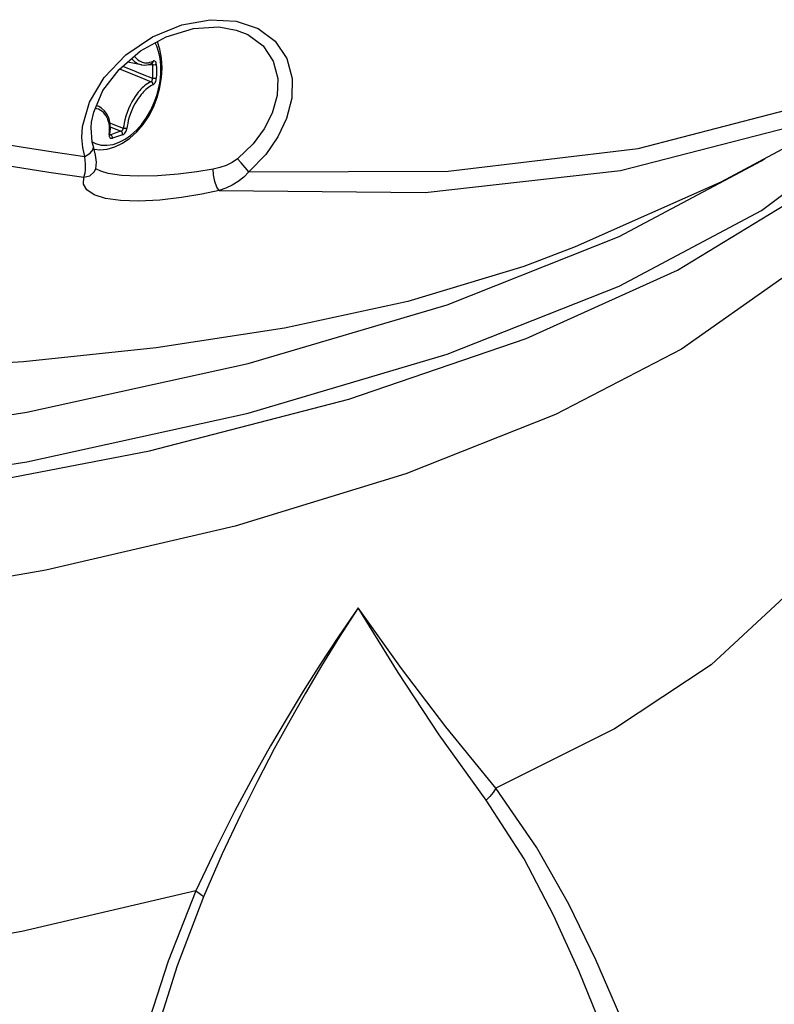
# Model space of a CAD drawing. Extents: x 0 to 420, y 0 to 297.
# Tile 86 of 93: x 354 to 363, y 209 to 220. Entities that reach past the tile are written whole.
import ezdxf

# ---------------------------------------------------------------- set-up
doc = ezdxf.new("R2010")
doc.units = 0
doc.header["$LTSCALE"] = 23.1
doc.layers.get('0').update_dxf_attribs({"linetype": 'CONTINUOUS'})
doc.layers.add('02___PRT_ALL_AXES', color=7, linetype='CONTINUOUS')

msp = doc.modelspace()

# ---------------------------------------------------------------- linework, layer by layer
at = {"color": 7, "linetype": 'CONTINUOUS'}
for p, q in [((356.866, 220.353), (356.866, 220.353)), ((355.787, 219.957), (355.628, 219.988)), ((355.301, 219.482), (355.276, 219.495)), ((355.248, 218.997), (355.312, 218.99)), ((355.326, 218.744), (355.324, 218.744))]:
    msp.add_line(p, q, dxfattribs=at)
at = {"color": 9, "linetype": 'CONTINUOUS'}
for p, q in [((355.908, 219.976), (355.906, 219.976)), ((355.911, 219.971), (355.908, 219.976)), ((355.872, 219.962), (355.914, 219.956)), ((355.433, 219.249), (355.553, 219.201)), ((355.429, 219.167), (355.438, 219.161)), ((355.429, 219.161), (355.432, 219.16)), ((355.432, 219.16), (355.438, 219.161))]:
    msp.add_line(p, q, dxfattribs=at)
for points in [[(355.118, 219.254), (355.196, 219.533), (355.362, 219.813), (355.61, 220.069), (355.915, 220.276), (356.246, 220.412), (356.571, 220.47), (356.866, 220.454)], [(356.866, 220.454), (357.116, 220.37), (357.31, 220.225), (357.442, 220.029), (357.503, 219.8), (357.499, 219.575)], [(356.866, 220.353), (356.999, 220.3), (357.172, 220.172), (357.288, 220), (357.34, 219.801), (357.333, 219.606)], [(356.008, 219.907), (356.007, 219.949), (356.003, 219.999), (355.995, 220.053), (355.983, 220.11), (355.963, 220.169), (355.945, 220.208)], [(355.676, 220.028), (355.676, 220.027), (355.694, 220.008), (355.713, 219.992), (355.733, 219.978), (355.751, 219.969), (355.767, 219.963), (355.781, 219.959), (355.787, 219.957)], [(355.707, 220.055), (355.713, 220.047), (355.73, 220.029), (355.747, 220.014), (355.766, 220.002), (355.782, 219.993), (355.797, 219.987), (355.811, 219.983), (355.824, 219.981), (355.837, 219.979), (355.851, 219.979), (355.866, 219.981), (355.883, 219.985), (355.902, 219.991), (355.92, 219.999)], [(355.92, 219.999), (355.919, 219.991), (355.916, 219.984), (355.912, 219.979), (355.909, 219.977)], [(355.914, 219.956), (355.913, 219.965), (355.911, 219.971)], [(355.957, 219.959), (355.956, 219.97), (355.954, 219.98), (355.95, 219.989), (355.945, 219.996), (355.94, 220), (355.934, 220.002), (355.929, 220.002), (355.924, 220.001), (355.92, 219.999)], [(355.227, 219.078), (355.266, 219.059), (355.329, 219.043), (355.395, 219.041), (355.464, 219.051), (355.533, 219.074), (355.601, 219.109), (355.668, 219.156), (355.732, 219.214), (355.791, 219.281), (355.845, 219.357), (355.893, 219.44), (355.932, 219.526), (355.961, 219.608), (355.981, 219.682), (355.995, 219.749), (356.003, 219.81), (356.007, 219.863), (356.008, 219.907)], [(355.538, 219.911), (355.66, 219.862), (355.781, 219.813), (355.898, 219.764)], [(355.573, 219.94), (355.678, 219.898), (355.797, 219.85), (355.914, 219.803)], [(355.957, 219.959), (355.95, 219.956), (355.942, 219.955), (355.932, 219.954), (355.922, 219.955), (355.914, 219.956)], [(355.914, 219.956), (355.914, 219.917), (355.914, 219.879)], [(355.914, 219.879), (355.914, 219.841), (355.914, 219.803)], [(355.957, 219.959), (355.958, 219.92), (355.958, 219.881)], [(355.958, 219.881), (355.958, 219.843), (355.957, 219.804)], [(355.898, 219.764), (355.88, 219.756), (355.86, 219.744), (355.841, 219.731), (355.824, 219.719), (355.81, 219.706), (355.796, 219.694), (355.782, 219.68), (355.768, 219.664), (355.752, 219.646), (355.735, 219.624), (355.716, 219.597), (355.696, 219.567), (355.677, 219.534), (355.658, 219.497), (355.64, 219.457), (355.623, 219.415), (355.609, 219.371), (355.598, 219.33), (355.59, 219.294), (355.585, 219.262), (355.581, 219.235)], [(355.898, 219.764), (355.903, 219.768), (355.908, 219.775), (355.911, 219.783), (355.913, 219.793), (355.914, 219.803)], [(355.92, 219.73), (355.919, 219.738), (355.916, 219.747), (355.912, 219.754), (355.905, 219.76), (355.898, 219.764)], [(355.957, 219.804), (355.95, 219.802), (355.942, 219.8), (355.932, 219.8), (355.922, 219.801), (355.914, 219.803)], [(355.92, 219.73), (355.924, 219.732), (355.929, 219.736), (355.934, 219.741), (355.94, 219.748), (355.945, 219.757), (355.95, 219.768), (355.954, 219.781), (355.956, 219.793), (355.957, 219.804)], [(355.92, 219.73), (355.902, 219.721), (355.884, 219.71), (355.866, 219.698), (355.851, 219.686), (355.837, 219.675), (355.825, 219.663), (355.812, 219.65), (355.798, 219.635), (355.784, 219.618), (355.768, 219.597), (355.75, 219.572), (355.731, 219.544), (355.713, 219.512), (355.695, 219.478), (355.678, 219.441), (355.663, 219.401), (355.649, 219.36), (355.638, 219.322), (355.631, 219.288), (355.626, 219.258), (355.622, 219.232)], [(357.333, 219.606), (357.278, 219.407), (357.186, 219.226), (357.059, 219.056), (356.882, 218.887)], [(357.499, 219.575), (357.441, 219.345), (357.342, 219.135), (357.204, 218.936), (357.011, 218.739)], [(357.011, 218.739), (359.281, 218.744), (361.443, 219.005), (363.433, 219.521)], [(355.419, 219.163), (355.423, 219.19), (355.424, 219.218), (355.424, 219.244), (355.422, 219.265), (355.419, 219.284), (355.415, 219.301), (355.41, 219.318), (355.404, 219.336), (355.396, 219.354), (355.385, 219.374), (355.37, 219.394), (355.354, 219.412), (355.335, 219.428), (355.316, 219.441), (355.297, 219.45), (355.28, 219.457), (355.263, 219.462), (355.262, 219.462)], [(355.301, 219.482), (355.291, 219.487), (355.275, 219.493)], [(355.429, 219.295), (355.463, 219.281), (355.581, 219.235)], [(355.143, 218.913), (355.12, 219.015), (355.11, 219.128), (355.118, 219.254)], [(355.553, 219.201), (355.496, 219.181), (355.438, 219.161)], [(355.553, 219.201), (355.561, 219.204), (355.568, 219.21), (355.574, 219.218), (355.579, 219.226), (355.581, 219.235)], [(355.573, 219.161), (355.573, 219.171), (355.57, 219.18), (355.566, 219.189), (355.56, 219.196), (355.553, 219.201)], [(355.573, 219.161), (355.581, 219.165), (355.59, 219.172), (355.598, 219.18), (355.606, 219.19), (355.612, 219.2), (355.616, 219.209), (355.619, 219.218), (355.621, 219.226), (355.622, 219.232)], [(355.622, 219.232), (355.615, 219.23), (355.607, 219.23), (355.598, 219.23), (355.589, 219.232), (355.581, 219.235)], [(356.672, 218.524), (359.017, 218.503), (361.245, 218.755), (363.295, 219.281)], [(354.048, 219.083), (354.416, 219.021), (354.781, 218.964), (355.143, 218.913)], [(355.419, 219.163), (355.425, 219.165), (355.428, 219.169), (355.429, 219.171)], [(355.419, 219.163), (355.419, 219.156), (355.419, 219.149), (355.42, 219.142), (355.422, 219.135), (355.426, 219.128), (355.432, 219.123), (355.44, 219.12), (355.448, 219.12), (355.456, 219.122)], [(355.456, 219.122), (355.456, 219.131), (355.454, 219.14), (355.45, 219.149), (355.445, 219.157), (355.438, 219.161)], [(355.573, 219.161), (355.515, 219.141), (355.456, 219.122)], [(355.143, 218.913), (355.204, 218.949), (355.238, 218.993), (355.24, 219.026)], [(364.264, 218.909), (363.912, 218.368), (363.082, 217.522), (361.94, 216.72), (360.504, 215.975), (358.799, 215.3), (356.853, 214.705), (354.699, 214.201), (352.373, 213.797), (349.914, 213.499), (347.363, 213.312), (344.762, 213.239), (342.156, 213.281), (339.588, 213.439), (337.1, 213.708)], [(353.925, 218.867), (354.331, 218.797), (354.733, 218.733), (355.131, 218.677)], [(355.131, 218.677), (355.14, 218.7), (355.146, 218.727), (355.15, 218.757), (355.151, 218.792), (355.15, 218.829), (355.148, 218.869), (355.143, 218.913)], [(356.882, 218.887), (356.821, 218.845), (356.754, 218.812), (356.682, 218.786), (356.605, 218.768)], [(357.011, 218.739), (356.969, 218.788), (356.922, 218.841), (356.882, 218.887)], [(355.131, 218.677), (355.199, 218.694), (355.25, 218.738), (355.267, 218.774)], [(356.605, 218.768), (356.42, 218.739), (356.204, 218.712), (355.971, 218.693), (355.749, 218.687), (355.562, 218.696), (355.41, 218.719), (355.326, 218.744)], [(356.672, 218.524), (356.647, 218.564), (356.623, 218.629), (356.608, 218.704), (356.605, 218.768)], [(357.011, 218.739), (356.952, 218.679), (356.888, 218.629), (356.82, 218.586), (356.748, 218.551), (356.672, 218.524)], [(356.672, 218.524), (356.476, 218.484), (356.244, 218.446), (355.995, 218.417), (355.754, 218.405), (355.548, 218.411), (355.379, 218.436), (355.249, 218.478), (355.166, 218.533), (355.128, 218.599), (355.131, 218.677)], [(363.109, 213.894), (362.278, 213.124), (361.177, 212.396), (359.823, 211.719)], [(358.256, 213.775), (358.031, 213.446), (357.821, 213.126), (357.629, 212.823), (357.446, 212.522), (357.257, 212.201), (357.06, 211.849), (356.852, 211.461), (356.634, 211.03), (356.406, 210.55)], [(358.256, 213.775), (358.04, 213.439), (357.838, 213.113), (357.655, 212.803), (357.48, 212.496), (357.3, 212.168), (357.112, 211.809), (356.914, 211.413), (356.708, 210.974), (356.493, 210.484)], [(359.823, 211.719), (359.256, 212.419), (358.751, 213.083), (358.256, 213.775)], [(359.712, 211.585), (359.179, 212.329), (358.71, 213.036), (358.256, 213.775)], [(359.823, 211.719), (359.794, 211.671), (359.756, 211.626), (359.712, 211.585)], [(362.73, 204.598), (362.481, 205.489), (362.227, 206.342), (361.976, 207.13), (361.731, 207.843), (361.49, 208.499), (361.236, 209.136), (360.962, 209.766), (360.654, 210.399), (360.288, 211.05), (359.823, 211.719)], [(362.408, 204.504), (362.178, 205.388), (361.943, 206.232), (361.711, 207.013), (361.485, 207.721), (361.261, 208.372), (361.026, 209.006), (360.771, 209.634), (360.485, 210.265), (360.145, 210.915), (359.712, 211.585)], [(356.406, 210.55), (354.427, 210.087), (352.297, 209.711), (350.047, 209.426)], [(356.406, 210.55), (356.092, 209.75), (355.837, 208.966), (355.62, 208.186), (355.434, 207.411), (355.265, 206.602)], [(356.406, 210.55), (356.445, 210.526), (356.474, 210.503), (356.493, 210.484)], [(356.493, 210.484), (356.194, 209.698), (355.952, 208.927), (355.745, 208.159), (355.566, 207.396), (355.403, 206.599), (355.304, 206.054)]]:
    msp.add_lwpolyline(points, dxfattribs=at)
at = {"color": 7, "linetype": 'CONTINUOUS'}
for points in [[(355.22, 219.305), (355.244, 219.419), (355.349, 219.665), (355.532, 219.905), (355.778, 220.115), (356.069, 220.276), (356.379, 220.37), (356.667, 220.389), (356.866, 220.353)], [(365.557, 220.316), (362.386, 218.622), (360.727, 217.885)], [(356.023, 219.924), (356.016, 220.032), (355.997, 220.135), (355.969, 220.22)], [(355.787, 219.957), (355.827, 219.954), (355.87, 219.961), (355.909, 219.977)], [(355.312, 218.99), (355.398, 218.997), (355.485, 219.021), (355.572, 219.063), (355.656, 219.12), (355.735, 219.192), (355.806, 219.277), (355.87, 219.372), (355.923, 219.475), (355.966, 219.584), (355.997, 219.697), (356.016, 219.811), (356.023, 219.924)], [(358.151, 216.151), (360.168, 216.841), (361.891, 217.618), (363.288, 218.468), (364.335, 219.376), (364.674, 219.844)], [(355.429, 219.171), (355.434, 219.228), (355.43, 219.288), (355.418, 219.342), (355.396, 219.39), (355.367, 219.431), (355.331, 219.464), (355.301, 219.482)], [(355.24, 219.026), (355.228, 219.076), (355.215, 219.243), (355.22, 219.304)], [(355.429, 219.16), (355.429, 219.16), (355.429, 219.16), (355.429, 219.163), (355.429, 219.168), (355.429, 219.171)], [(355.267, 218.774), (355.276, 218.848), (355.266, 218.927), (355.24, 219.026)], [(355.325, 218.744), (355.274, 218.77), (355.268, 218.775)], [(360.726, 217.885), (360.141, 217.66), (358.82, 217.263), (357.418, 216.959), (355.954, 216.733), (354.443, 216.576), (352.881, 216.48), (351.274, 216.442), (349.655, 216.458), (348.06, 216.523)], [(336.753, 214.89), (339.472, 214.595), (342.282, 214.429), (345.132, 214.395), (347.969, 214.495), (350.74, 214.726), (353.393, 215.084), (355.879, 215.562), (358.151, 216.151)]]:
    msp.add_lwpolyline(points, dxfattribs=at)
at = {"layer": '02___PRT_ALL_AXES', "color": 7, "linetype": 'CONTINUOUS'}
msp.add_line((357.004, 216.554), (359.268, 217.225), dxfattribs=at)
for points in [[(362.85, 218.298), (364.095, 219.23), (364.578, 219.793)], [(359.268, 217.225), (361.23, 218), (362.85, 218.862), (362.887, 218.89)], [(359.268, 216.662), (361.23, 217.436), (362.85, 218.298)], [(337.08, 215.011), (339.955, 214.722), (342.921, 214.576), (345.917, 214.576), (348.883, 214.722), (351.758, 215.011), (354.483, 215.437), (357.004, 215.991), (359.268, 216.662)], [(337.08, 215.575), (339.955, 215.286), (342.921, 215.14), (345.917, 215.14), (348.883, 215.286), (351.758, 215.575), (354.483, 216), (357.004, 216.554)]]:
    msp.add_lwpolyline(points, dxfattribs=at)

doc.saveas('drawing.dxf')
